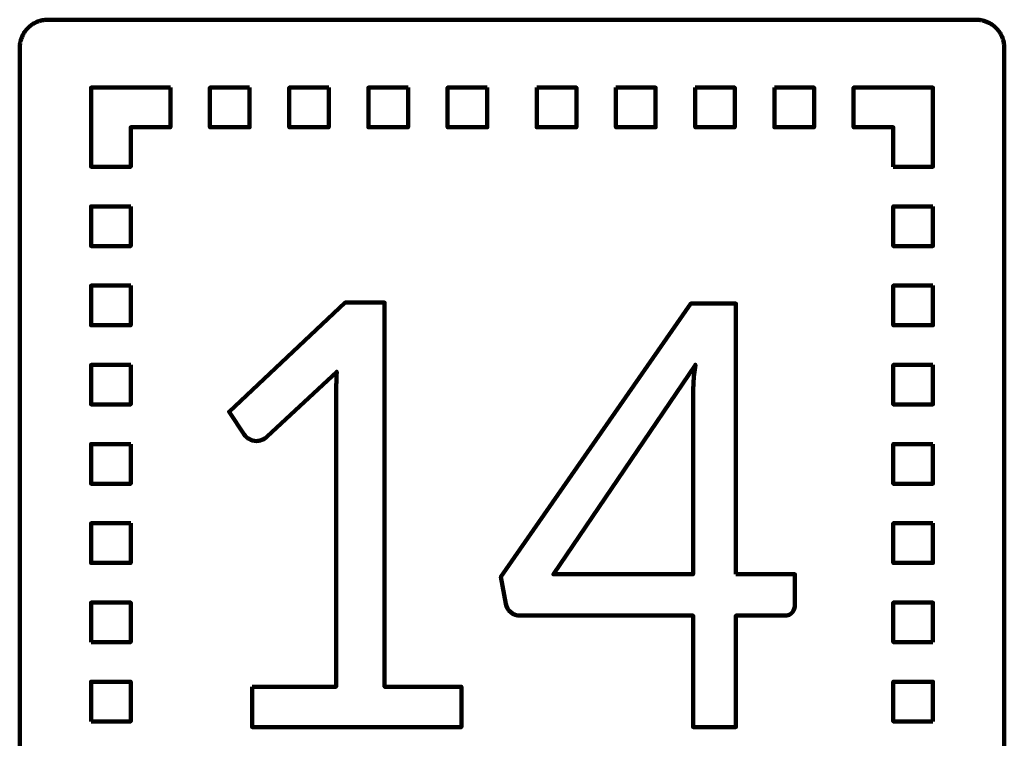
# Model space of a CAD drawing. Header units: millimetres. Extents: x -633 to 605, y -921 to 687.
# Tile 32 of 83: x 136 to 205, y -552 to -501. Entities that reach past the tile are written whole.
import ezdxf

# ---------------------------------------------------------------- set-up
doc = ezdxf.new("R2010")
doc.units = ezdxf.units.MM
doc.header["$MEASUREMENT"] = 0
doc.layers.add('Layer 1', color=7, linetype='Continuous')

msp = doc.modelspace()

# ---------------------------------------------------------------- linework, layer by layer
at = {"layer": 'Layer 1', "lineweight": 100}
for points, knots in [([(203.4676, -500.9901), (203.4676, -500.9901), (203.5306, -500.9931), (203.5306, -500.9931), (203.5306, -500.9931), (203.5306, -500.9931), (203.5936, -500.9981), (203.5936, -500.9981), (203.5936, -500.9981), (203.5936, -500.9981), (203.6566, -501.0051), (203.6566, -501.0051), (203.6566, -501.0051), (203.6566, -501.0051), (203.7196, -501.0141), (203.7196, -501.0141), (203.7196, -501.0141), (203.7196, -501.0141), (203.7816, -501.0251), (203.7816, -501.0251), (203.7816, -501.0251), (203.7816, -501.0251), (203.8436, -501.0381), (203.8436, -501.0381), (203.8436, -501.0381), (203.8436, -501.0381), (203.9056, -501.0531), (203.9056, -501.0531), (203.9056, -501.0531), (203.9056, -501.0531), (203.9666, -501.0691), (203.9666, -501.0691), (203.9666, -501.0691), (203.9666, -501.0691), (204.0266, -501.0881), (204.0266, -501.0881), (204.0266, -501.0881), (204.0266, -501.0881), (204.0866, -501.1091), (204.0866, -501.1091), (204.0866, -501.1091), (204.0866, -501.1091), (204.1456, -501.1311), (204.1456, -501.1311), (204.1456, -501.1311), (204.1456, -501.1311), (204.2036, -501.1561), (204.2036, -501.1561), (204.2036, -501.1561), (204.2036, -501.1561), (204.2616, -501.1821), (204.2616, -501.1821), (204.2616, -501.1821), (204.2616, -501.1821), (204.3186, -501.2101), (204.3186, -501.2101), (204.3186, -501.2101), (204.3186, -501.2101), (204.3736, -501.2401), (204.3736, -501.2401), (204.3736, -501.2401), (204.3736, -501.2401), (204.4286, -501.2711), (204.4286, -501.2711), (204.4286, -501.2711), (204.4286, -501.2711), (204.4826, -501.3041), (204.4826, -501.3041), (204.4826, -501.3041), (204.4826, -501.3041), (204.5356, -501.3391), (204.5356, -501.3391), (204.5356, -501.3391), (204.5356, -501.3391), (204.5866, -501.3761), (204.5866, -501.3761), (204.5866, -501.3761), (204.5866, -501.3761), (204.6376, -501.4141), (204.6376, -501.4141), (204.6376, -501.4141), (204.6376, -501.4141), (204.6866, -501.4541), (204.6866, -501.4541), (204.6866, -501.4541), (204.6866, -501.4541), (204.7346, -501.4951), (204.7346, -501.4951), (204.7346, -501.4951), (204.7346, -501.4951), (204.7806, -501.5381), (204.7806, -501.5381), (204.7806, -501.5381), (204.7806, -501.5381), (204.8266, -501.5821), (204.8266, -501.5821), (204.8266, -501.5821), (204.8266, -501.5821), (204.8696, -501.6281), (204.8696, -501.6281), (204.8696, -501.6281), (204.8696, -501.6281), (204.9126, -501.6751), (204.9126, -501.6751), (204.9126, -501.6751), (204.9126, -501.6751), (204.9526, -501.7231), (204.9526, -501.7231), (204.9526, -501.7231), (204.9526, -501.7231), (204.9926, -501.7731), (204.9926, -501.7731), (204.9926, -501.7731), (204.9926, -501.7731), (205.0296, -501.8241), (205.0296, -501.8241), (205.0296, -501.8241), (205.0296, -501.8241), (205.0656, -501.8751), (205.0656, -501.8751), (205.0656, -501.8751), (205.0656, -501.8751), (205.1006, -501.9291), (205.1006, -501.9291), (205.1006, -501.9291), (205.1006, -501.9291), (205.1326, -501.9831), (205.1326, -501.9831), (205.1326, -501.9831), (205.1326, -501.9831), (205.1636, -502.0381), (205.1636, -502.0381), (205.1636, -502.0381), (205.1636, -502.0381), (205.1936, -502.0941), (205.1936, -502.0941), (205.1936, -502.0941), (205.1936, -502.0941), (205.2206, -502.1511), (205.2206, -502.1511), (205.2206, -502.1511), (205.2206, -502.1511), (205.2466, -502.2091), (205.2466, -502.2091), (205.2466, -502.2091), (205.2466, -502.2091), (205.2696, -502.2671), (205.2696, -502.2671), (205.2696, -502.2671), (205.2696, -502.2671), (205.2916, -502.3271), (205.2916, -502.3271), (205.2916, -502.3271), (205.2916, -502.3271), (205.3116, -502.3871), (205.3116, -502.3871), (205.3116, -502.3871), (205.3116, -502.3871), (205.3296, -502.4471), (205.3296, -502.4471), (205.3296, -502.4471), (205.3296, -502.4471), (205.3456, -502.5081), (205.3456, -502.5081), (205.3456, -502.5081), (205.3456, -502.5081), (205.3606, -502.5701), (205.3606, -502.5701), (205.3606, -502.5701), (205.3606, -502.5701), (205.3726, -502.6321), (205.3726, -502.6321), (205.3726, -502.6321), (205.3726, -502.6321), (205.3826, -502.6951), (205.3826, -502.6951), (205.3826, -502.6951), (205.3826, -502.6951), (205.3916, -502.7571), (205.3916, -502.7571), (205.3916, -502.7571), (205.3916, -502.7571), (205.3976, -502.8201), (205.3976, -502.8201), (205.3976, -502.8201), (205.3976, -502.8201), (205.4016, -502.8831), (205.4016, -502.8831), (205.4016, -502.8831), (205.4016, -502.8831), (205.4046, -502.9461), (205.4046, -502.9461), (205.4046, -502.9461), (205.4046, -502.9461), (205.4046, -578.5891), (205.4046, -578.5891), (205.4046, -578.5891), (205.4046, -578.5891), (205.4036, -578.6521), (205.4036, -578.6521), (205.4036, -578.6521), (205.4036, -578.6521), (205.4006, -578.7151), (205.4006, -578.7151), (205.4006, -578.7151), (205.4006, -578.7151), (205.3956, -578.7781), (205.3956, -578.7781), (205.3956, -578.7781), (205.3956, -578.7781), (205.3886, -578.8411), (205.3886, -578.8411), (205.3886, -578.8411), (205.3886, -578.8411), (205.3796, -578.9041), (205.3796, -578.9041), (205.3796, -578.9041), (205.3796, -578.9041), (205.3686, -578.9661), (205.3686, -578.9661), (205.3686, -578.9661), (205.3686, -578.9661), (205.3556, -579.0281), (205.3556, -579.0281), (205.3556, -579.0281), (205.3556, -579.0281), (205.3406, -579.0901), (205.3406, -579.0901), (205.3406, -579.0901), (205.3406, -579.0901), (205.3246, -579.1511), (205.3246, -579.1511), (205.3246, -579.1511), (205.3246, -579.1511), (205.3056, -579.2111), (205.3056, -579.2111), (205.3056, -579.2111), (205.3056, -579.2111), (205.2846, -579.2711), (205.2846, -579.2711), (205.2846, -579.2711), (205.2846, -579.2711), (205.2626, -579.3301), (205.2626, -579.3301), (205.2626, -579.3301), (205.2626, -579.3301), (205.2376, -579.3881), (205.2376, -579.3881), (205.2376, -579.3881), (205.2376, -579.3881), (205.2116, -579.4461), (205.2116, -579.4461), (205.2116, -579.4461), (205.2116, -579.4461), (205.1836, -579.5031), (205.1836, -579.5031), (205.1836, -579.5031), (205.1836, -579.5031), (205.1536, -579.5581), (205.1536, -579.5581), (205.1536, -579.5581), (205.1536, -579.5581), (205.1226, -579.6131), (205.1226, -579.6131), (205.1226, -579.6131), (205.1226, -579.6131), (205.0896, -579.6671), (205.0896, -579.6671), (205.0896, -579.6671), (205.0896, -579.6671), (205.0546, -579.7201), (205.0546, -579.7201), (205.0546, -579.7201), (205.0546, -579.7201), (205.0176, -579.7711), (205.0176, -579.7711), (205.0176, -579.7711), (205.0176, -579.7711), (204.9796, -579.8221), (204.9796, -579.8221), (204.9796, -579.8221), (204.9796, -579.8221), (204.9396, -579.8711), (204.9396, -579.8711), (204.9396, -579.8711), (204.9396, -579.8711), (204.8986, -579.9191), (204.8986, -579.9191), (204.8986, -579.9191), (204.8986, -579.9191), (204.8556, -579.9651), (204.8556, -579.9651), (204.8556, -579.9651), (204.8556, -579.9651), (204.8116, -580.0111), (204.8116, -580.0111), (204.8116, -580.0111), (204.8116, -580.0111), (204.7656, -580.0541), (204.7656, -580.0541), (204.7656, -580.0541), (204.7656, -580.0541), (204.7186, -580.0971), (204.7186, -580.0971), (204.7186, -580.0971), (204.7186, -580.0971), (204.6706, -580.1371), (204.6706, -580.1371), (204.6706, -580.1371), (204.6706, -580.1371), (204.6206, -580.1771), (204.6206, -580.1771), (204.6206, -580.1771), (204.6206, -580.1771), (204.5696, -580.2141), (204.5696, -580.2141), (204.5696, -580.2141), (204.5696, -580.2141), (204.5186, -580.2501), (204.5186, -580.2501), (204.5186, -580.2501), (204.5186, -580.2501), (204.4646, -580.2851), (204.4646, -580.2851), (204.4646, -580.2851), (204.4646, -580.2851), (204.4106, -580.3171), (204.4106, -580.3171), (204.4106, -580.3171), (204.4106, -580.3171), (204.3556, -580.3481), (204.3556, -580.3481), (204.3556, -580.3481), (204.3556, -580.3481), (204.2996, -580.3781), (204.2996, -580.3781), (204.2996, -580.3781), (204.2996, -580.3781), (204.2426, -580.4051), (204.2426, -580.4051), (204.2426, -580.4051), (204.2426, -580.4051), (204.1846, -580.4311), (204.1846, -580.4311), (204.1846, -580.4311), (204.1846, -580.4311), (204.1266, -580.4541), (204.1266, -580.4541), (204.1266, -580.4541), (204.1266, -580.4541), (204.0666, -580.4761), (204.0666, -580.4761), (204.0666, -580.4761), (204.0666, -580.4761), (204.0066, -580.4961), (204.0066, -580.4961), (204.0066, -580.4961), (204.0066, -580.4961), (203.9466, -580.5141), (203.9466, -580.5141), (203.9466, -580.5141), (203.9466, -580.5141), (203.8856, -580.5301), (203.8856, -580.5301), (203.8856, -580.5301), (203.8856, -580.5301), (203.8236, -580.5451), (203.8236, -580.5451), (203.8236, -580.5451), (203.8236, -580.5451), (203.7616, -580.5571), (203.7616, -580.5571), (203.7616, -580.5571), (203.7616, -580.5571), (203.6986, -580.5671), (203.6986, -580.5671), (203.6986, -580.5671), (203.6986, -580.5671), (203.6366, -580.5761), (203.6366, -580.5761), (203.6366, -580.5761), (203.6366, -580.5761), (203.5736, -580.5821), (203.5736, -580.5821), (203.5736, -580.5821), (203.5736, -580.5821), (203.5106, -580.5861), (203.5106, -580.5861), (203.5106, -580.5861), (203.5106, -580.5861), (203.4476, -580.5891), (203.4476, -580.5891), (203.4476, -580.5891), (203.4476, -580.5891), (137.8046, -580.5891), (137.8046, -580.5891), (137.8046, -580.5891), (137.8046, -580.5891), (137.7416, -580.5881), (137.7416, -580.5881), (137.7416, -580.5881), (137.7416, -580.5881), (137.6786, -580.5851), (137.6786, -580.5851), (137.6786, -580.5851), (137.6786, -580.5851), (137.6156, -580.5801), (137.6156, -580.5801), (137.6156, -580.5801), (137.6156, -580.5801), (137.5526, -580.5731), (137.5526, -580.5731), (137.5526, -580.5731), (137.5526, -580.5731), (137.4896, -580.5641), (137.4896, -580.5641), (137.4896, -580.5641), (137.4896, -580.5641), (137.4276, -580.5531), (137.4276, -580.5531), (137.4276, -580.5531), (137.4276, -580.5531), (137.3656, -580.5401), (137.3656, -580.5401), (137.3656, -580.5401), (137.3656, -580.5401), (137.3036, -580.5251), (137.3036, -580.5251), (137.3036, -580.5251), (137.3036, -580.5251), (137.2426, -580.5091), (137.2426, -580.5091), (137.2426, -580.5091), (137.2426, -580.5091), (137.1826, -580.4901), (137.1826, -580.4901), (137.1826, -580.4901), (137.1826, -580.4901), (137.1226, -580.4691), (137.1226, -580.4691), (137.1226, -580.4691), (137.1226, -580.4691), (137.0636, -580.4471), (137.0636, -580.4471), (137.0636, -580.4471), (137.0636, -580.4471), (137.0056, -580.4221), (137.0056, -580.4221), (137.0056, -580.4221), (137.0056, -580.4221), (136.9476, -580.3961), (136.9476, -580.3961), (136.9476, -580.3961), (136.9476, -580.3961), (136.8906, -580.3681), (136.8906, -580.3681), (136.8906, -580.3681), (136.8906, -580.3681), (136.8356, -580.3381), (136.8356, -580.3381), (136.8356, -580.3381), (136.8356, -580.3381), (136.7806, -580.3071), (136.7806, -580.3071), (136.7806, -580.3071), (136.7806, -580.3071), (136.7266, -580.2741), (136.7266, -580.2741), (136.7266, -580.2741), (136.7266, -580.2741), (136.6736, -580.2391), (136.6736, -580.2391), (136.6736, -580.2391), (136.6736, -580.2391), (136.6226, -580.2021), (136.6226, -580.2021), (136.6226, -580.2021), (136.6226, -580.2021), (136.5716, -580.1641), (136.5716, -580.1641), (136.5716, -580.1641), (136.5716, -580.1641), (136.5226, -580.1241), (136.5226, -580.1241), (136.5226, -580.1241), (136.5226, -580.1241), (136.4746, -580.0831), (136.4746, -580.0831), (136.4746, -580.0831), (136.4746, -580.0831), (136.4286, -580.0401), (136.4286, -580.0401), (136.4286, -580.0401), (136.4286, -580.0401), (136.3826, -579.9961), (136.3826, -579.9961), (136.3826, -579.9961), (136.3826, -579.9961), (136.3396, -579.9501), (136.3396, -579.9501), (136.3396, -579.9501), (136.3396, -579.9501), (136.2966, -579.9031), (136.2966, -579.9031), (136.2966, -579.9031), (136.2966, -579.9031), (136.2566, -579.8551), (136.2566, -579.8551), (136.2566, -579.8551), (136.2566, -579.8551), (136.2166, -579.8051), (136.2166, -579.8051), (136.2166, -579.8051), (136.2166, -579.8051), (136.1796, -579.7541), (136.1796, -579.7541), (136.1796, -579.7541), (136.1796, -579.7541), (136.1436, -579.7031), (136.1436, -579.7031), (136.1436, -579.7031), (136.1436, -579.7031), (136.1086, -579.6491), (136.1086, -579.6491), (136.1086, -579.6491), (136.1086, -579.6491), (136.0766, -579.5951), (136.0766, -579.5951), (136.0766, -579.5951), (136.0766, -579.5951), (136.0456, -579.5401), (136.0456, -579.5401), (136.0456, -579.5401), (136.0456, -579.5401), (136.0156, -579.4841), (136.0156, -579.4841), (136.0156, -579.4841), (136.0156, -579.4841), (135.9886, -579.4271), (135.9886, -579.4271), (135.9886, -579.4271), (135.9886, -579.4271), (135.9626, -579.3691), (135.9626, -579.3691), (135.9626, -579.3691), (135.9626, -579.3691), (135.9396, -579.3111), (135.9396, -579.3111), (135.9396, -579.3111), (135.9396, -579.3111), (135.9176, -579.2511), (135.9176, -579.2511), (135.9176, -579.2511), (135.9176, -579.2511), (135.8976, -579.1911), (135.8976, -579.1911), (135.8976, -579.1911), (135.8976, -579.1911), (135.8796, -579.1311), (135.8796, -579.1311), (135.8796, -579.1311), (135.8796, -579.1311), (135.8636, -579.0701), (135.8636, -579.0701), (135.8636, -579.0701), (135.8636, -579.0701), (135.8486, -579.0081), (135.8486, -579.0081), (135.8486, -579.0081), (135.8486, -579.0081), (135.8366, -578.9461), (135.8366, -578.9461), (135.8366, -578.9461), (135.8366, -578.9461), (135.8266, -578.8831), (135.8266, -578.8831), (135.8266, -578.8831), (135.8266, -578.8831), (135.8176, -578.8211), (135.8176, -578.8211), (135.8176, -578.8211), (135.8176, -578.8211), (135.8116, -578.7581), (135.8116, -578.7581), (135.8116, -578.7581), (135.8116, -578.7581), (135.8076, -578.6951), (135.8076, -578.6951), (135.8076, -578.6951), (135.8076, -578.6951), (135.8046, -578.6321), (135.8046, -578.6321), (135.8046, -578.6321), (135.8046, -578.6321), (135.8046, -502.9891), (135.8046, -502.9891), (135.8046, -502.9891), (135.8046, -502.9891), (135.8056, -502.9261), (135.8056, -502.9261), (135.8056, -502.9261), (135.8056, -502.9261), (135.8086, -502.8631), (135.8086, -502.8631), (135.8086, -502.8631), (135.8086, -502.8631), (135.8136, -502.8001), (135.8136, -502.8001), (135.8136, -502.8001), (135.8136, -502.8001), (135.8206, -502.7371), (135.8206, -502.7371), (135.8206, -502.7371), (135.8206, -502.7371), (135.8296, -502.6741), (135.8296, -502.6741), (135.8296, -502.6741), (135.8296, -502.6741), (135.8406, -502.6121), (135.8406, -502.6121), (135.8406, -502.6121), (135.8406, -502.6121), (135.8536, -502.5501), (135.8536, -502.5501), (135.8536, -502.5501), (135.8536, -502.5501), (135.8686, -502.4881), (135.8686, -502.4881), (135.8686, -502.4881), (135.8686, -502.4881), (135.8846, -502.4271), (135.8846, -502.4271), (135.8846, -502.4271), (135.8846, -502.4271), (135.9036, -502.3671), (135.9036, -502.3671), (135.9036, -502.3671), (135.9036, -502.3671), (135.9246, -502.3071), (135.9246, -502.3071), (135.9246, -502.3071), (135.9246, -502.3071), (135.9466, -502.2481), (135.9466, -502.2481), (135.9466, -502.2481), (135.9466, -502.2481), (135.9716, -502.1901), (135.9716, -502.1901), (135.9716, -502.1901), (135.9716, -502.1901), (135.9976, -502.1321), (135.9976, -502.1321), (135.9976, -502.1321), (135.9976, -502.1321), (136.0256, -502.0751), (136.0256, -502.0751), (136.0256, -502.0751), (136.0256, -502.0751), (136.0556, -502.0201), (136.0556, -502.0201), (136.0556, -502.0201), (136.0556, -502.0201), (136.0866, -501.9651), (136.0866, -501.9651), (136.0866, -501.9651), (136.0866, -501.9651), (136.1196, -501.9111), (136.1196, -501.9111), (136.1196, -501.9111), (136.1196, -501.9111), (136.1546, -501.8581), (136.1546, -501.8581), (136.1546, -501.8581), (136.1546, -501.8581), (136.1916, -501.8071), (136.1916, -501.8071), (136.1916, -501.8071), (136.1916, -501.8071), (136.2296, -501.7561), (136.2296, -501.7561), (136.2296, -501.7561), (136.2296, -501.7561), (136.2696, -501.7071), (136.2696, -501.7071), (136.2696, -501.7071), (136.2696, -501.7071), (136.3106, -501.6591), (136.3106, -501.6591), (136.3106, -501.6591), (136.3106, -501.6591), (136.3536, -501.6131), (136.3536, -501.6131), (136.3536, -501.6131), (136.3536, -501.6131), (136.3976, -501.5671), (136.3976, -501.5671), (136.3976, -501.5671), (136.3976, -501.5671), (136.4436, -501.5241), (136.4436, -501.5241), (136.4436, -501.5241), (136.4436, -501.5241), (136.4906, -501.4811), (136.4906, -501.4811), (136.4906, -501.4811), (136.4906, -501.4811), (136.5386, -501.4411), (136.5386, -501.4411), (136.5386, -501.4411), (136.5386, -501.4411), (136.5886, -501.4011), (136.5886, -501.4011), (136.5886, -501.4011), (136.5886, -501.4011), (136.6396, -501.3641), (136.6396, -501.3641), (136.6396, -501.3641), (136.6396, -501.3641), (136.6906, -501.3281), (136.6906, -501.3281), (136.6906, -501.3281), (136.6906, -501.3281), (136.7446, -501.2931), (136.7446, -501.2931), (136.7446, -501.2931), (136.7446, -501.2931), (136.7986, -501.2611), (136.7986, -501.2611), (136.7986, -501.2611), (136.7986, -501.2611), (136.8536, -501.2301), (136.8536, -501.2301), (136.8536, -501.2301), (136.8536, -501.2301), (136.9096, -501.2001), (136.9096, -501.2001), (136.9096, -501.2001), (136.9096, -501.2001), (136.9666, -501.1731), (136.9666, -501.1731), (136.9666, -501.1731), (136.9666, -501.1731), (137.0246, -501.1471), (137.0246, -501.1471), (137.0246, -501.1471), (137.0246, -501.1471), (137.0826, -501.1241), (137.0826, -501.1241), (137.0826, -501.1241), (137.0826, -501.1241), (137.1426, -501.1021), (137.1426, -501.1021), (137.1426, -501.1021), (137.1426, -501.1021), (137.2026, -501.0821), (137.2026, -501.0821), (137.2026, -501.0821), (137.2026, -501.0821), (137.2626, -501.0641), (137.2626, -501.0641), (137.2626, -501.0641), (137.2626, -501.0641), (137.3236, -501.0481), (137.3236, -501.0481), (137.3236, -501.0481), (137.3236, -501.0481), (137.3856, -501.0331), (137.3856, -501.0331), (137.3856, -501.0331), (137.3856, -501.0331), (137.4476, -501.0211), (137.4476, -501.0211), (137.4476, -501.0211), (137.4476, -501.0211), (137.5106, -501.0111), (137.5106, -501.0111), (137.5106, -501.0111), (137.5106, -501.0111), (137.5726, -501.0021), (137.5726, -501.0021), (137.5726, -501.0021), (137.5726, -501.0021), (137.6356, -500.9961), (137.6356, -500.9961), (137.6356, -500.9961), (137.6356, -500.9961), (137.6986, -500.9921), (137.6986, -500.9921), (137.6986, -500.9921), (137.6986, -500.9921), (137.7616, -500.9891), (137.7616, -500.9891), (137.7616, -500.9891), (137.7616, -500.9891), (203.4046, -500.9891), (203.4046, -500.9891), (203.4046, -500.9891), (203.4046, -500.9891), (203.4676, -500.9901), (203.4676, -500.9901)], [0, 0, 0, 0, 0.0049751, 0.0049751, 0.0049751, 0.0049751, 0.0099502, 0.0099502, 0.0099502, 0.0099502, 0.0149254, 0.0149254, 0.0149254, 0.0149254, 0.0199005, 0.0199005, 0.0199005, 0.0199005, 0.0248756, 0.0248756, 0.0248756, 0.0248756, 0.0298507, 0.0298507, 0.0298507, 0.0298507, 0.0348259, 0.0348259, 0.0348259, 0.0348259, 0.039801, 0.039801, 0.039801, 0.039801, 0.0447761, 0.0447761, 0.0447761, 0.0447761, 0.0497512, 0.0497512, 0.0497512, 0.0497512, 0.0547264, 0.0547264, 0.0547264, 0.0547264, 0.0597015, 0.0597015, 0.0597015, 0.0597015, 0.0646766, 0.0646766, 0.0646766, 0.0646766, 0.0696517, 0.0696517, 0.0696517, 0.0696517, 0.0746269, 0.0746269, 0.0746269, 0.0746269, 0.079602, 0.079602, 0.079602, 0.079602, 0.0845771, 0.0845771, 0.0845771, 0.0845771, 0.0895522, 0.0895522, 0.0895522, 0.0895522, 0.0945274, 0.0945274, 0.0945274, 0.0945274, 0.0995025, 0.0995025, 0.0995025, 0.0995025, 0.1044776, 0.1044776, 0.1044776, 0.1044776, 0.1094527, 0.1094527, 0.1094527, 0.1094527, 0.1144279, 0.1144279, 0.1144279, 0.1144279, 0.119403, 0.119403, 0.119403, 0.119403, 0.1243781, 0.1243781, 0.1243781, 0.1243781, 0.1293532, 0.1293532, 0.1293532, 0.1293532, 0.1343284, 0.1343284, 0.1343284, 0.1343284, 0.1393035, 0.1393035, 0.1393035, 0.1393035, 0.1442786, 0.1442786, 0.1442786, 0.1442786, 0.1492537, 0.1492537, 0.1492537, 0.1492537, 0.1542289, 0.1542289, 0.1542289, 0.1542289, 0.159204, 0.159204, 0.159204, 0.159204, 0.1641791, 0.1641791, 0.1641791, 0.1641791, 0.1691542, 0.1691542, 0.1691542, 0.1691542, 0.1741294, 0.1741294, 0.1741294, 0.1741294, 0.1791045, 0.1791045, 0.1791045, 0.1791045, 0.1840796, 0.1840796, 0.1840796, 0.1840796, 0.1890547, 0.1890547, 0.1890547, 0.1890547, 0.1940299, 0.1940299, 0.1940299, 0.1940299, 0.199005, 0.199005, 0.199005, 0.199005, 0.2039801, 0.2039801, 0.2039801, 0.2039801, 0.2089552, 0.2089552, 0.2089552, 0.2089552, 0.2139303, 0.2139303, 0.2139303, 0.2139303, 0.2189055, 0.2189055, 0.2189055, 0.2189055, 0.2238806, 0.2238806, 0.2238806, 0.2238806, 0.2288557, 0.2288557, 0.2288557, 0.2288557, 0.2338308, 0.2338308, 0.2338308, 0.2338308, 0.238806, 0.238806, 0.238806, 0.238806, 0.2437811, 0.2437811, 0.2437811, 0.2437811, 0.2487562, 0.2487562, 0.2487562, 0.2487562, 0.2537313, 0.2537313, 0.2537313, 0.2537313, 0.2587065, 0.2587065, 0.2587065, 0.2587065, 0.2636816, 0.2636816, 0.2636816, 0.2636816, 0.2686567, 0.2686567, 0.2686567, 0.2686567, 0.2736318, 0.2736318, 0.2736318, 0.2736318, 0.278607, 0.278607, 0.278607, 0.278607, 0.2835821, 0.2835821, 0.2835821, 0.2835821, 0.2885572, 0.2885572, 0.2885572, 0.2885572, 0.2935323, 0.2935323, 0.2935323, 0.2935323, 0.2985075, 0.2985075, 0.2985075, 0.2985075, 0.3034826, 0.3034826, 0.3034826, 0.3034826, 0.3084577, 0.3084577, 0.3084577, 0.3084577, 0.3134328, 0.3134328, 0.3134328, 0.3134328, 0.318408, 0.318408, 0.318408, 0.318408, 0.3233831, 0.3233831, 0.3233831, 0.3233831, 0.3283582, 0.3283582, 0.3283582, 0.3283582, 0.3333333, 0.3333333, 0.3333333, 0.3333333, 0.3383085, 0.3383085, 0.3383085, 0.3383085, 0.3432836, 0.3432836, 0.3432836, 0.3432836, 0.3482587, 0.3482587, 0.3482587, 0.3482587, 0.3532338, 0.3532338, 0.3532338, 0.3532338, 0.358209, 0.358209, 0.358209, 0.358209, 0.3631841, 0.3631841, 0.3631841, 0.3631841, 0.3681592, 0.3681592, 0.3681592, 0.3681592, 0.3731343, 0.3731343, 0.3731343, 0.3731343, 0.3781095, 0.3781095, 0.3781095, 0.3781095, 0.3830846, 0.3830846, 0.3830846, 0.3830846, 0.3880597, 0.3880597, 0.3880597, 0.3880597, 0.3930348, 0.3930348, 0.3930348, 0.3930348, 0.39801, 0.39801, 0.39801, 0.39801, 0.4029851, 0.4029851, 0.4029851, 0.4029851, 0.4079602, 0.4079602, 0.4079602, 0.4079602, 0.4129353, 0.4129353, 0.4129353, 0.4129353, 0.4179104, 0.4179104, 0.4179104, 0.4179104, 0.4228856, 0.4228856, 0.4228856, 0.4228856, 0.4278607, 0.4278607, 0.4278607, 0.4278607, 0.4328358, 0.4328358, 0.4328358, 0.4328358, 0.4378109, 0.4378109, 0.4378109, 0.4378109, 0.4427861, 0.4427861, 0.4427861, 0.4427861, 0.4477612, 0.4477612, 0.4477612, 0.4477612, 0.4527363, 0.4527363, 0.4527363, 0.4527363, 0.4577114, 0.4577114, 0.4577114, 0.4577114, 0.4626866, 0.4626866, 0.4626866, 0.4626866, 0.4676617, 0.4676617, 0.4676617, 0.4676617, 0.4726368, 0.4726368, 0.4726368, 0.4726368, 0.4776119, 0.4776119, 0.4776119, 0.4776119, 0.4825871, 0.4825871, 0.4825871, 0.4825871, 0.4875622, 0.4875622, 0.4875622, 0.4875622, 0.4925373, 0.4925373, 0.4925373, 0.4925373, 0.4975124, 0.4975124, 0.4975124, 0.4975124, 0.5024876, 0.5024876, 0.5024876, 0.5024876, 0.5074627, 0.5074627, 0.5074627, 0.5074627, 0.5124378, 0.5124378, 0.5124378, 0.5124378, 0.5174129, 0.5174129, 0.5174129, 0.5174129, 0.5223881, 0.5223881, 0.5223881, 0.5223881, 0.5273632, 0.5273632, 0.5273632, 0.5273632, 0.5323383, 0.5323383, 0.5323383, 0.5323383, 0.5373134, 0.5373134, 0.5373134, 0.5373134, 0.5422886, 0.5422886, 0.5422886, 0.5422886, 0.5472637, 0.5472637, 0.5472637, 0.5472637, 0.5522388, 0.5522388, 0.5522388, 0.5522388, 0.5572139, 0.5572139, 0.5572139, 0.5572139, 0.5621891, 0.5621891, 0.5621891, 0.5621891, 0.5671642, 0.5671642, 0.5671642, 0.5671642, 0.5721393, 0.5721393, 0.5721393, 0.5721393, 0.5771144, 0.5771144, 0.5771144, 0.5771144, 0.5820896, 0.5820896, 0.5820896, 0.5820896, 0.5870647, 0.5870647, 0.5870647, 0.5870647, 0.5920398, 0.5920398, 0.5920398, 0.5920398, 0.5970149, 0.5970149, 0.5970149, 0.5970149, 0.60199, 0.60199, 0.60199, 0.60199, 0.6069652, 0.6069652, 0.6069652, 0.6069652, 0.6119403, 0.6119403, 0.6119403, 0.6119403, 0.6169154, 0.6169154, 0.6169154, 0.6169154, 0.6218905, 0.6218905, 0.6218905, 0.6218905, 0.6268657, 0.6268657, 0.6268657, 0.6268657, 0.6318408, 0.6318408, 0.6318408, 0.6318408, 0.6368159, 0.6368159, 0.6368159, 0.6368159, 0.641791, 0.641791, 0.641791, 0.641791, 0.6467662, 0.6467662, 0.6467662, 0.6467662, 0.6517413, 0.6517413, 0.6517413, 0.6517413, 0.6567164, 0.6567164, 0.6567164, 0.6567164, 0.6616915, 0.6616915, 0.6616915, 0.6616915, 0.6666667, 0.6666667, 0.6666667, 0.6666667, 0.6716418, 0.6716418, 0.6716418, 0.6716418, 0.6766169, 0.6766169, 0.6766169, 0.6766169, 0.681592, 0.681592, 0.681592, 0.681592, 0.6865672, 0.6865672, 0.6865672, 0.6865672, 0.6915423, 0.6915423, 0.6915423, 0.6915423, 0.6965174, 0.6965174, 0.6965174, 0.6965174, 0.7014925, 0.7014925, 0.7014925, 0.7014925, 0.7064677, 0.7064677, 0.7064677, 0.7064677, 0.7114428, 0.7114428, 0.7114428, 0.7114428, 0.7164179, 0.7164179, 0.7164179, 0.7164179, 0.721393, 0.721393, 0.721393, 0.721393, 0.7263682, 0.7263682, 0.7263682, 0.7263682, 0.7313433, 0.7313433, 0.7313433, 0.7313433, 0.7363184, 0.7363184, 0.7363184, 0.7363184, 0.7412935, 0.7412935, 0.7412935, 0.7412935, 0.7462687, 0.7462687, 0.7462687, 0.7462687, 0.7512438, 0.7512438, 0.7512438, 0.7512438, 0.7562189, 0.7562189, 0.7562189, 0.7562189, 0.761194, 0.761194, 0.761194, 0.761194, 0.7661692, 0.7661692, 0.7661692, 0.7661692, 0.7711443, 0.7711443, 0.7711443, 0.7711443, 0.7761194, 0.7761194, 0.7761194, 0.7761194, 0.7810945, 0.7810945, 0.7810945, 0.7810945, 0.7860697, 0.7860697, 0.7860697, 0.7860697, 0.7910448, 0.7910448, 0.7910448, 0.7910448, 0.7960199, 0.7960199, 0.7960199, 0.7960199, 0.800995, 0.800995, 0.800995, 0.800995, 0.8059701, 0.8059701, 0.8059701, 0.8059701, 0.8109453, 0.8109453, 0.8109453, 0.8109453, 0.8159204, 0.8159204, 0.8159204, 0.8159204, 0.8208955, 0.8208955, 0.8208955, 0.8208955, 0.8258706, 0.8258706, 0.8258706, 0.8258706, 0.8308458, 0.8308458, 0.8308458, 0.8308458, 0.8358209, 0.8358209, 0.8358209, 0.8358209, 0.840796, 0.840796, 0.840796, 0.840796, 0.8457711, 0.8457711, 0.8457711, 0.8457711, 0.8507463, 0.8507463, 0.8507463, 0.8507463, 0.8557214, 0.8557214, 0.8557214, 0.8557214, 0.8606965, 0.8606965, 0.8606965, 0.8606965, 0.8656716, 0.8656716, 0.8656716, 0.8656716, 0.8706468, 0.8706468, 0.8706468, 0.8706468, 0.8756219, 0.8756219, 0.8756219, 0.8756219, 0.880597, 0.880597, 0.880597, 0.880597, 0.8855721, 0.8855721, 0.8855721, 0.8855721, 0.8905473, 0.8905473, 0.8905473, 0.8905473, 0.8955224, 0.8955224, 0.8955224, 0.8955224, 0.9004975, 0.9004975, 0.9004975, 0.9004975, 0.9054726, 0.9054726, 0.9054726, 0.9054726, 0.9104478, 0.9104478, 0.9104478, 0.9104478, 0.9154229, 0.9154229, 0.9154229, 0.9154229, 0.920398, 0.920398, 0.920398, 0.920398, 0.9253731, 0.9253731, 0.9253731, 0.9253731, 0.9303483, 0.9303483, 0.9303483, 0.9303483, 0.9353234, 0.9353234, 0.9353234, 0.9353234, 0.9402985, 0.9402985, 0.9402985, 0.9402985, 0.9452736, 0.9452736, 0.9452736, 0.9452736, 0.9502488, 0.9502488, 0.9502488, 0.9502488, 0.9552239, 0.9552239, 0.9552239, 0.9552239, 0.960199, 0.960199, 0.960199, 0.960199, 0.9651741, 0.9651741, 0.9651741, 0.9651741, 0.9701493, 0.9701493, 0.9701493, 0.9701493, 0.9751244, 0.9751244, 0.9751244, 0.9751244, 0.9800995, 0.9800995, 0.9800995, 0.9800995, 0.9850746, 0.9850746, 0.9850746, 0.9850746, 0.9900498, 0.9900498, 0.9900498, 0.9900498, 1, 1, 1, 1]), ([(146.4546, -505.7891), (146.4546, -505.7891), (140.8546, -505.7891), (140.8546, -505.7891), (140.8546, -505.7891), (140.8546, -505.7891), (140.8546, -511.3891), (140.8546, -511.3891), (140.8546, -511.3891), (140.8546, -511.3891), (143.6546, -511.3891), (143.6546, -511.3891), (143.6546, -511.3891), (143.6546, -511.3891), (143.6546, -508.5891), (143.6546, -508.5891), (143.6546, -508.5891), (143.6546, -508.5891), (146.4546, -508.5891), (146.4546, -508.5891), (146.4546, -508.5891), (146.4546, -508.5891), (146.4546, -505.7891), (146.4546, -505.7891)], [0, 0, 0, 0, 0.1428571, 0.1428571, 0.1428571, 0.1428571, 0.2857143, 0.2857143, 0.2857143, 0.2857143, 0.4285714, 0.4285714, 0.4285714, 0.4285714, 0.5714286, 0.5714286, 0.5714286, 0.5714286, 0.7142857, 0.7142857, 0.7142857, 0.7142857, 1, 1, 1, 1]), ([(152.0546, -505.7891), (152.0546, -505.7891), (149.2546, -505.7891), (149.2546, -505.7891), (149.2546, -505.7891), (149.2546, -505.7891), (149.2546, -508.5891), (149.2546, -508.5891), (149.2546, -508.5891), (149.2546, -508.5891), (152.0546, -508.5891), (152.0546, -508.5891), (152.0546, -508.5891), (152.0546, -508.5891), (152.0546, -505.7891), (152.0546, -505.7891)], [0, 0, 0, 0, 0.2, 0.2, 0.2, 0.2, 0.4, 0.4, 0.4, 0.4, 0.6, 0.6, 0.6, 0.6, 1, 1, 1, 1]), ([(157.6546, -505.7891), (157.6546, -505.7891), (154.8546, -505.7891), (154.8546, -505.7891), (154.8546, -505.7891), (154.8546, -505.7891), (154.8546, -508.5891), (154.8546, -508.5891), (154.8546, -508.5891), (154.8546, -508.5891), (157.6546, -508.5891), (157.6546, -508.5891), (157.6546, -508.5891), (157.6546, -508.5891), (157.6546, -505.7891), (157.6546, -505.7891)], [0, 0, 0, 0, 0.2, 0.2, 0.2, 0.2, 0.4, 0.4, 0.4, 0.4, 0.6, 0.6, 0.6, 0.6, 1, 1, 1, 1]), ([(163.2546, -505.7891), (163.2546, -505.7891), (160.4546, -505.7891), (160.4546, -505.7891), (160.4546, -505.7891), (160.4546, -505.7891), (160.4546, -508.5891), (160.4546, -508.5891), (160.4546, -508.5891), (160.4546, -508.5891), (163.2546, -508.5891), (163.2546, -508.5891), (163.2546, -508.5891), (163.2546, -508.5891), (163.2546, -505.7891), (163.2546, -505.7891)], [0, 0, 0, 0, 0.2, 0.2, 0.2, 0.2, 0.4, 0.4, 0.4, 0.4, 0.6, 0.6, 0.6, 0.6, 1, 1, 1, 1]), ([(168.8546, -505.7891), (168.8546, -505.7891), (166.0546, -505.7891), (166.0546, -505.7891), (166.0546, -505.7891), (166.0546, -505.7891), (166.0546, -508.5891), (166.0546, -508.5891), (166.0546, -508.5891), (166.0546, -508.5891), (168.8546, -508.5891), (168.8546, -508.5891), (168.8546, -508.5891), (168.8546, -508.5891), (168.8546, -505.7891), (168.8546, -505.7891)], [0, 0, 0, 0, 0.2, 0.2, 0.2, 0.2, 0.4, 0.4, 0.4, 0.4, 0.6, 0.6, 0.6, 0.6, 1, 1, 1, 1]), ([(172.3546, -505.7891), (172.3546, -505.7891), (175.1546, -505.7891), (175.1546, -505.7891), (175.1546, -505.7891), (175.1546, -505.7891), (175.1546, -508.5891), (175.1546, -508.5891), (175.1546, -508.5891), (175.1546, -508.5891), (172.3546, -508.5891), (172.3546, -508.5891), (172.3546, -508.5891), (172.3546, -508.5891), (172.3546, -505.7891), (172.3546, -505.7891)], [0, 0, 0, 0, 0.2, 0.2, 0.2, 0.2, 0.4, 0.4, 0.4, 0.4, 0.6, 0.6, 0.6, 0.6, 1, 1, 1, 1]), ([(177.9546, -505.7891), (177.9546, -505.7891), (180.7546, -505.7891), (180.7546, -505.7891), (180.7546, -505.7891), (180.7546, -505.7891), (180.7546, -508.5891), (180.7546, -508.5891), (180.7546, -508.5891), (180.7546, -508.5891), (177.9546, -508.5891), (177.9546, -508.5891), (177.9546, -508.5891), (177.9546, -508.5891), (177.9546, -505.7891), (177.9546, -505.7891)], [0, 0, 0, 0, 0.2, 0.2, 0.2, 0.2, 0.4, 0.4, 0.4, 0.4, 0.6, 0.6, 0.6, 0.6, 1, 1, 1, 1]), ([(183.5546, -505.7891), (183.5546, -505.7891), (186.3546, -505.7891), (186.3546, -505.7891), (186.3546, -505.7891), (186.3546, -505.7891), (186.3546, -508.5891), (186.3546, -508.5891), (186.3546, -508.5891), (186.3546, -508.5891), (183.5546, -508.5891), (183.5546, -508.5891), (183.5546, -508.5891), (183.5546, -508.5891), (183.5546, -505.7891), (183.5546, -505.7891)], [0, 0, 0, 0, 0.2, 0.2, 0.2, 0.2, 0.4, 0.4, 0.4, 0.4, 0.6, 0.6, 0.6, 0.6, 1, 1, 1, 1]), ([(189.1546, -505.7891), (189.1546, -505.7891), (191.9546, -505.7891), (191.9546, -505.7891), (191.9546, -505.7891), (191.9546, -505.7891), (191.9546, -508.5891), (191.9546, -508.5891), (191.9546, -508.5891), (191.9546, -508.5891), (189.1546, -508.5891), (189.1546, -508.5891), (189.1546, -508.5891), (189.1546, -508.5891), (189.1546, -505.7891), (189.1546, -505.7891)], [0, 0, 0, 0, 0.2, 0.2, 0.2, 0.2, 0.4, 0.4, 0.4, 0.4, 0.6, 0.6, 0.6, 0.6, 1, 1, 1, 1]), ([(197.5546, -511.3891), (197.5546, -511.3891), (200.3546, -511.3891), (200.3546, -511.3891), (200.3546, -511.3891), (200.3546, -511.3891), (200.3546, -505.7891), (200.3546, -505.7891), (200.3546, -505.7891), (200.3546, -505.7891), (194.7546, -505.7891), (194.7546, -505.7891), (194.7546, -505.7891), (194.7546, -505.7891), (194.7546, -508.5891), (194.7546, -508.5891), (194.7546, -508.5891), (194.7546, -508.5891), (197.5546, -508.5891), (197.5546, -508.5891), (197.5546, -508.5891), (197.5546, -508.5891), (197.5546, -511.3891), (197.5546, -511.3891)], [0, 0, 0, 0, 0.1428571, 0.1428571, 0.1428571, 0.1428571, 0.2857143, 0.2857143, 0.2857143, 0.2857143, 0.4285714, 0.4285714, 0.4285714, 0.4285714, 0.5714286, 0.5714286, 0.5714286, 0.5714286, 0.7142857, 0.7142857, 0.7142857, 0.7142857, 1, 1, 1, 1]), ([(143.6546, -514.1891), (143.6546, -514.1891), (140.8546, -514.1891), (140.8546, -514.1891), (140.8546, -514.1891), (140.8546, -514.1891), (140.8546, -516.9891), (140.8546, -516.9891), (140.8546, -516.9891), (140.8546, -516.9891), (143.6546, -516.9891), (143.6546, -516.9891), (143.6546, -516.9891), (143.6546, -516.9891), (143.6546, -514.1891), (143.6546, -514.1891)], [0, 0, 0, 0, 0.2, 0.2, 0.2, 0.2, 0.4, 0.4, 0.4, 0.4, 0.6, 0.6, 0.6, 0.6, 1, 1, 1, 1]), ([(200.3546, -514.1891), (200.3546, -514.1891), (197.5546, -514.1891), (197.5546, -514.1891), (197.5546, -514.1891), (197.5546, -514.1891), (197.5546, -516.9891), (197.5546, -516.9891), (197.5546, -516.9891), (197.5546, -516.9891), (200.3546, -516.9891), (200.3546, -516.9891), (200.3546, -516.9891), (200.3546, -516.9891), (200.3546, -514.1891), (200.3546, -514.1891)], [0, 0, 0, 0, 0.2, 0.2, 0.2, 0.2, 0.4, 0.4, 0.4, 0.4, 0.6, 0.6, 0.6, 0.6, 1, 1, 1, 1]), ([(143.6546, -519.7891), (143.6546, -519.7891), (140.8546, -519.7891), (140.8546, -519.7891), (140.8546, -519.7891), (140.8546, -519.7891), (140.8546, -522.5891), (140.8546, -522.5891), (140.8546, -522.5891), (140.8546, -522.5891), (143.6546, -522.5891), (143.6546, -522.5891), (143.6546, -522.5891), (143.6546, -522.5891), (143.6546, -519.7891), (143.6546, -519.7891)], [0, 0, 0, 0, 0.2, 0.2, 0.2, 0.2, 0.4, 0.4, 0.4, 0.4, 0.6, 0.6, 0.6, 0.6, 1, 1, 1, 1]), ([(200.3546, -519.7891), (200.3546, -519.7891), (197.5546, -519.7891), (197.5546, -519.7891), (197.5546, -519.7891), (197.5546, -519.7891), (197.5546, -522.5891), (197.5546, -522.5891), (197.5546, -522.5891), (197.5546, -522.5891), (200.3546, -522.5891), (200.3546, -522.5891), (200.3546, -522.5891), (200.3546, -522.5891), (200.3546, -519.7891), (200.3546, -519.7891)], [0, 0, 0, 0, 0.2, 0.2, 0.2, 0.2, 0.4, 0.4, 0.4, 0.4, 0.6, 0.6, 0.6, 0.6, 1, 1, 1, 1]), ([(143.6546, -525.3891), (143.6546, -525.3891), (140.8546, -525.3891), (140.8546, -525.3891), (140.8546, -525.3891), (140.8546, -525.3891), (140.8546, -528.1891), (140.8546, -528.1891), (140.8546, -528.1891), (140.8546, -528.1891), (143.6546, -528.1891), (143.6546, -528.1891), (143.6546, -528.1891), (143.6546, -528.1891), (143.6546, -525.3891), (143.6546, -525.3891)], [0, 0, 0, 0, 0.2, 0.2, 0.2, 0.2, 0.4, 0.4, 0.4, 0.4, 0.6, 0.6, 0.6, 0.6, 1, 1, 1, 1]), ([(200.3546, -525.3891), (200.3546, -525.3891), (197.5546, -525.3891), (197.5546, -525.3891), (197.5546, -525.3891), (197.5546, -525.3891), (197.5546, -528.1891), (197.5546, -528.1891), (197.5546, -528.1891), (197.5546, -528.1891), (200.3546, -528.1891), (200.3546, -528.1891), (200.3546, -528.1891), (200.3546, -528.1891), (200.3546, -525.3891), (200.3546, -525.3891)], [0, 0, 0, 0, 0.2, 0.2, 0.2, 0.2, 0.4, 0.4, 0.4, 0.4, 0.6, 0.6, 0.6, 0.6, 1, 1, 1, 1]), ([(143.6546, -530.9891), (143.6546, -530.9891), (140.8546, -530.9891), (140.8546, -530.9891), (140.8546, -530.9891), (140.8546, -530.9891), (140.8546, -533.7891), (140.8546, -533.7891), (140.8546, -533.7891), (140.8546, -533.7891), (143.6546, -533.7891), (143.6546, -533.7891), (143.6546, -533.7891), (143.6546, -533.7891), (143.6546, -530.9891), (143.6546, -530.9891)], [0, 0, 0, 0, 0.2, 0.2, 0.2, 0.2, 0.4, 0.4, 0.4, 0.4, 0.6, 0.6, 0.6, 0.6, 1, 1, 1, 1]), ([(200.3546, -530.9891), (200.3546, -530.9891), (197.5546, -530.9891), (197.5546, -530.9891), (197.5546, -530.9891), (197.5546, -530.9891), (197.5546, -533.7891), (197.5546, -533.7891), (197.5546, -533.7891), (197.5546, -533.7891), (200.3546, -533.7891), (200.3546, -533.7891), (200.3546, -533.7891), (200.3546, -533.7891), (200.3546, -530.9891), (200.3546, -530.9891)], [0, 0, 0, 0, 0.2, 0.2, 0.2, 0.2, 0.4, 0.4, 0.4, 0.4, 0.6, 0.6, 0.6, 0.6, 1, 1, 1, 1]), ([(143.6546, -536.5891), (143.6546, -536.5891), (140.8546, -536.5891), (140.8546, -536.5891), (140.8546, -536.5891), (140.8546, -536.5891), (140.8546, -539.3891), (140.8546, -539.3891), (140.8546, -539.3891), (140.8546, -539.3891), (143.6546, -539.3891), (143.6546, -539.3891), (143.6546, -539.3891), (143.6546, -539.3891), (143.6546, -536.5891), (143.6546, -536.5891)], [0, 0, 0, 0, 0.2, 0.2, 0.2, 0.2, 0.4, 0.4, 0.4, 0.4, 0.6, 0.6, 0.6, 0.6, 1, 1, 1, 1]), ([(200.3546, -536.5891), (200.3546, -536.5891), (197.5546, -536.5891), (197.5546, -536.5891), (197.5546, -536.5891), (197.5546, -536.5891), (197.5546, -539.3891), (197.5546, -539.3891), (197.5546, -539.3891), (197.5546, -539.3891), (200.3546, -539.3891), (200.3546, -539.3891), (200.3546, -539.3891), (200.3546, -539.3891), (200.3546, -536.5891), (200.3546, -536.5891)], [0, 0, 0, 0, 0.2, 0.2, 0.2, 0.2, 0.4, 0.4, 0.4, 0.4, 0.6, 0.6, 0.6, 0.6, 1, 1, 1, 1]), ([(140.8546, -544.9891), (140.8546, -544.9891), (143.6546, -544.9891), (143.6546, -544.9891), (143.6546, -544.9891), (143.6546, -544.9891), (143.6546, -542.1891), (143.6546, -542.1891), (143.6546, -542.1891), (143.6546, -542.1891), (140.8546, -542.1891), (140.8546, -542.1891), (140.8546, -542.1891), (140.8546, -542.1891), (140.8546, -544.9891), (140.8546, -544.9891)], [0, 0, 0, 0, 0.2, 0.2, 0.2, 0.2, 0.4, 0.4, 0.4, 0.4, 0.6, 0.6, 0.6, 0.6, 1, 1, 1, 1]), ([(200.3546, -544.9891), (200.3546, -544.9891), (197.5546, -544.9891), (197.5546, -544.9891), (197.5546, -544.9891), (197.5546, -544.9891), (197.5546, -542.1891), (197.5546, -542.1891), (197.5546, -542.1891), (197.5546, -542.1891), (200.3546, -542.1891), (200.3546, -542.1891), (200.3546, -542.1891), (200.3546, -542.1891), (200.3546, -544.9891), (200.3546, -544.9891)], [0, 0, 0, 0, 0.2, 0.2, 0.2, 0.2, 0.4, 0.4, 0.4, 0.4, 0.6, 0.6, 0.6, 0.6, 1, 1, 1, 1]), ([(140.8546, -550.5891), (140.8546, -550.5891), (143.6546, -550.5891), (143.6546, -550.5891), (143.6546, -550.5891), (143.6546, -550.5891), (143.6546, -547.7891), (143.6546, -547.7891), (143.6546, -547.7891), (143.6546, -547.7891), (140.8546, -547.7891), (140.8546, -547.7891), (140.8546, -547.7891), (140.8546, -547.7891), (140.8546, -550.5891), (140.8546, -550.5891)], [0, 0, 0, 0, 0.2, 0.2, 0.2, 0.2, 0.4, 0.4, 0.4, 0.4, 0.6, 0.6, 0.6, 0.6, 1, 1, 1, 1]), ([(200.3546, -550.5891), (200.3546, -550.5891), (197.5546, -550.5891), (197.5546, -550.5891), (197.5546, -550.5891), (197.5546, -550.5891), (197.5546, -547.7891), (197.5546, -547.7891), (197.5546, -547.7891), (197.5546, -547.7891), (200.3546, -547.7891), (200.3546, -547.7891), (200.3546, -547.7891), (200.3546, -547.7891), (200.3546, -550.5891), (200.3546, -550.5891)], [0, 0, 0, 0, 0.2, 0.2, 0.2, 0.2, 0.4, 0.4, 0.4, 0.4, 0.6, 0.6, 0.6, 0.6, 1, 1, 1, 1])]:
    msp.add_open_spline(points, degree=3, knots=knots, dxfattribs=at)
at = {"layer": 'Layer 1', "color": 52, "lineweight": 158}
for points, knots in [([(152.2273, -548.1431), (152.2273, -548.1431), (158.1712, -548.1431), (158.1712, -548.1431), (158.1712, -548.1431), (158.1712, -548.1431), (158.1712, -527.7316), (158.1712, -527.7316), (158.1712, -527.7316), (158.1712, -527.1289), (158.1864, -526.5094), (158.2167, -525.873), (158.2167, -525.873), (158.2167, -525.873), (153.2887, -530.462), (153.2887, -530.462), (153.2887, -530.462), (153.1674, -530.5721), (153.0411, -530.6491), (152.9096, -530.6929), (152.9096, -530.6929), (152.7782, -530.747), (152.6569, -530.774), (152.5457, -530.774), (152.5457, -530.774), (152.3537, -530.774), (152.1818, -530.7251), (152.0302, -530.6272), (152.0302, -530.6272), (151.8685, -530.5395), (151.7522, -530.4349), (151.6814, -530.3136), (151.6814, -530.3136), (151.6814, -530.3136), (150.6049, -528.7029), (150.6049, -528.7029), (150.6049, -528.7029), (150.6049, -528.7029), (158.8081, -520.9889), (158.8081, -520.9889), (158.8081, -520.9889), (158.8081, -520.9889), (161.5981, -520.9889), (161.5981, -520.9889), (161.5981, -520.9889), (161.5981, -520.9889), (161.5981, -548.1431), (161.5981, -548.1431), (161.5981, -548.1431), (161.5981, -548.1431), (167.0264, -548.1431), (167.0264, -548.1431), (167.0264, -548.1431), (167.0264, -548.1431), (167.0264, -550.9882), (167.0264, -550.9882), (167.0264, -550.9882), (167.0264, -550.9882), (152.2273, -550.9882), (152.2273, -550.9882), (152.2273, -550.9882), (152.2273, -550.9882), (152.2273, -548.1431), (152.2273, -548.1431)], [0, 0, 0, 0, 0.0588235, 0.0588235, 0.0588235, 0.0588235, 0.1176471, 0.1176471, 0.1176471, 0.1176471, 0.1764706, 0.1764706, 0.1764706, 0.1764706, 0.2352941, 0.2352941, 0.2352941, 0.2352941, 0.2941176, 0.2941176, 0.2941176, 0.2941176, 0.3529412, 0.3529412, 0.3529412, 0.3529412, 0.4117647, 0.4117647, 0.4117647, 0.4117647, 0.4705882, 0.4705882, 0.4705882, 0.4705882, 0.5294118, 0.5294118, 0.5294118, 0.5294118, 0.5882353, 0.5882353, 0.5882353, 0.5882353, 0.6470588, 0.6470588, 0.6470588, 0.6470588, 0.7058824, 0.7058824, 0.7058824, 0.7058824, 0.7647059, 0.7647059, 0.7647059, 0.7647059, 0.8235294, 0.8235294, 0.8235294, 0.8235294, 0.8823529, 0.8823529, 0.8823529, 0.8823529, 1, 1, 1, 1]), ([(186.4347, -540.1837), (186.4347, -540.1837), (190.6046, -540.1837), (190.6046, -540.1837), (190.6046, -540.1837), (190.6046, -540.1837), (190.6046, -542.3221), (190.6046, -542.3221), (190.6046, -542.3221), (190.6046, -542.5413), (190.5439, -542.7274), (190.4226, -542.8804), (190.4226, -542.8804), (190.3014, -543.0344), (190.1144, -543.1114), (189.8617, -543.1114), (189.8617, -543.1114), (189.8617, -543.1114), (186.4347, -543.1114), (186.4347, -543.1114), (186.4347, -543.1114), (186.4347, -543.1114), (186.4347, -550.989), (186.4347, -550.989), (186.4347, -550.989), (186.4347, -550.989), (183.4021, -550.989), (183.4021, -550.989), (183.4021, -550.989), (183.4021, -550.989), (183.4021, -543.1114), (183.4021, -543.1114), (183.4021, -543.1114), (183.4021, -543.1114), (171.1809, -543.1114), (171.1809, -543.1114), (171.1809, -543.1114), (170.9282, -543.1114), (170.7057, -543.0344), (170.5136, -542.8804), (170.5136, -542.8804), (170.3317, -542.7162), (170.2155, -542.5138), (170.165, -542.2731), (170.165, -542.2731), (170.165, -542.2731), (169.8162, -540.381), (169.8162, -540.381), (169.8162, -540.381), (169.8162, -540.381), (183.2355, -521.0555), (183.2355, -521.0555), (183.2355, -521.0555), (183.2355, -521.0555), (186.4347, -521.0555), (186.4347, -521.0555), (186.4347, -521.0555), (186.4347, -521.0555), (186.4347, -540.1837), (186.4347, -540.1837)], [0, 0, 0, 0, 0.0625, 0.0625, 0.0625, 0.0625, 0.125, 0.125, 0.125, 0.125, 0.1875, 0.1875, 0.1875, 0.1875, 0.25, 0.25, 0.25, 0.25, 0.3125, 0.3125, 0.3125, 0.3125, 0.375, 0.375, 0.375, 0.375, 0.4375, 0.4375, 0.4375, 0.4375, 0.5, 0.5, 0.5, 0.5, 0.5625, 0.5625, 0.5625, 0.5625, 0.625, 0.625, 0.625, 0.625, 0.6875, 0.6875, 0.6875, 0.6875, 0.75, 0.75, 0.75, 0.75, 0.8125, 0.8125, 0.8125, 0.8125, 0.875, 0.875, 0.875, 0.875, 1, 1, 1, 1]), ([(183.4021, -527.8471), (183.4021, -527.4861), (183.4123, -527.0971), (183.4326, -526.68), (183.4326, -526.68), (183.4528, -526.2629), (183.4983, -525.83), (183.5689, -525.3813), (183.5689, -525.3813), (183.5689, -525.3813), (173.531, -540.1837), (173.531, -540.1837), (173.531, -540.1837), (173.531, -540.1837), (183.4021, -540.1837), (183.4021, -540.1837), (183.4021, -540.1837), (183.4021, -540.1837), (183.4021, -527.8471), (183.4021, -527.8471)], [0, 0, 0, 0, 0.1666667, 0.1666667, 0.1666667, 0.1666667, 0.3333333, 0.3333333, 0.3333333, 0.3333333, 0.5, 0.5, 0.5, 0.5, 0.6666667, 0.6666667, 0.6666667, 0.6666667, 1, 1, 1, 1])]:
    msp.add_open_spline(points, degree=3, knots=knots, dxfattribs=at)

doc.saveas('drawing.dxf')
